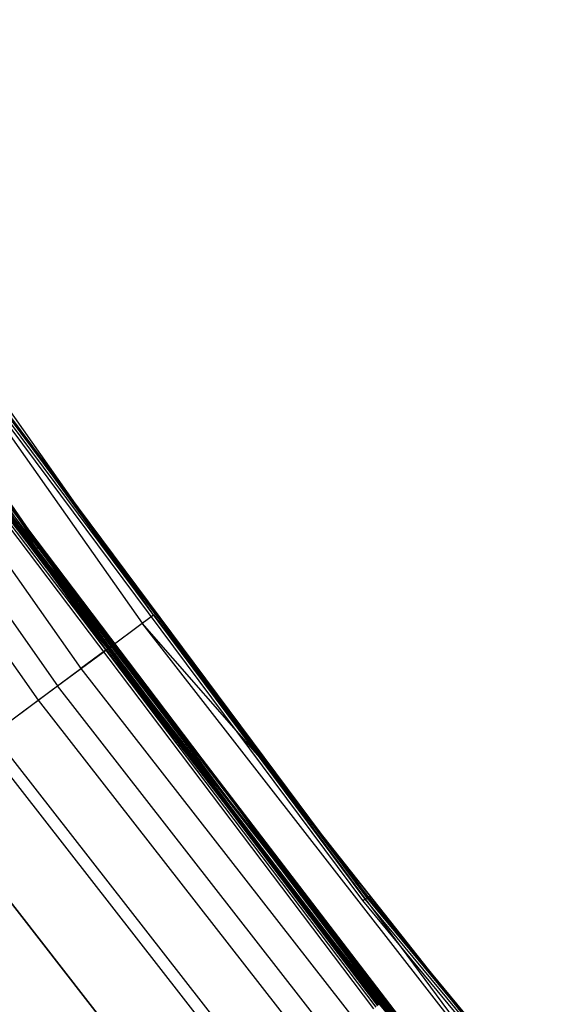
# Model space of a CAD drawing. Extents: x -390 to 397, y -401 to 400.
# Tile 96 of 192: x -303 to -288, y -234 to -205. Entities that reach past the tile are written whole.
import ezdxf

# ---------------------------------------------------------------- set-up
doc = ezdxf.new("R2010")
doc.units = 0
doc.header["$LTSCALE"] = 25.4
doc.layers.get('0').update_dxf_attribs({"linetype": 'CONTINUOUS'})

# ---------------------------------------------------------------- blocks, each defined once
blk = doc.blocks.new('FOURTY_ROUND_VII_ZWIS_STL')
at = {"color": 0}
for p, q in [((-303.023, -220.192, -895.5), (-313.678, -204.732, -895.5)), ((-303.023, -220.192, -895.5), (-313.678, -204.732, -895.5)), ((-313.614, -204.69, -895.515), (-302.961, -220.147, -895.515)), ((-313.614, -204.69, -895.515), (-302.961, -220.147, -895.515)), ((-313.559, -204.655, -895.559), (-302.909, -220.109, -895.559)), ((-313.559, -204.655, -895.559), (-302.909, -220.109, -895.559)), ((-313.523, -204.631, -895.623), (-302.909, -220.109, -895.559)), ((-313.523, -204.631, -895.623), (-302.909, -220.109, -895.559)), ((-313.523, -204.631, -895.623), (-302.873, -220.083, -895.624)), ((-313.523, -204.631, -895.623), (-302.873, -220.083, -895.624)), ((-312.678, -205.892, -895.7), (-302.873, -220.083, -895.624)), ((-312.678, -205.892, -895.7), (-302.873, -220.083, -895.624)), ((-312.678, -205.892, -895.7), (-302.861, -220.074, -895.7)), ((-302.861, -220.074, -895.7), (-312.678, -205.892, -900.3)), ((-302.861, -220.074, -895.7), (-312.678, -205.892, -900.3)), ((-312.678, -205.892, -895.7), (-302.861, -220.074, -895.7)), ((-299.519, -222.092, -927.5), (-310.061, -207.124, -927.5)), ((-299.519, -222.092, -927.5), (-310.061, -207.124, -927.5)), ((-310.407, -207.355, -930.127), (-299.853, -222.34, -930.127)), ((-310.407, -207.355, -930.127), (-299.853, -222.34, -930.127)), ((-300.903, -223.118, -929.25), (-311.493, -208.081, -929.25)), ((-300.903, -223.118, -929.25), (-311.493, -208.081, -929.25)), ((-311.411, -208.026, -932.496), (-300.823, -223.059, -932.496)), ((-311.411, -208.026, -932.496), (-300.823, -223.059, -932.496)), ((-312.267, -208.598, -931.349), (-301.65, -223.672, -931.349)), ((-312.267, -208.598, -931.349), (-301.65, -223.672, -931.349)), ((-312.974, -209.07, -934.377), (-302.334, -224.179, -934.377)), ((-312.974, -209.07, -934.377), (-302.334, -224.179, -934.377)), ((-313.564, -209.465, -933.034), (-302.904, -224.602, -933.034)), ((-313.564, -209.465, -933.034), (-302.904, -224.602, -933.034)), ((-293.366, -230.481, -894), (-304.581, -215.446, -894)), ((-293.366, -230.481, -894), (-304.581, -215.446, -894)), ((-304.518, -215.402, -894.015), (-293.306, -230.434, -894.015)), ((-304.518, -215.402, -894.015), (-293.306, -230.434, -894.015)), ((-304.465, -215.365, -894.059), (-293.255, -230.394, -894.059)), ((-304.465, -215.365, -894.059), (-293.255, -230.394, -894.059)), ((-296.177, -226.529, -894.2), (-304.43, -215.339, -894.123)), ((-304.43, -215.339, -894.123), (-293.22, -230.367, -894.123)), ((-296.177, -226.529, -894.2), (-304.43, -215.339, -894.123)), ((-304.43, -215.339, -894.123), (-293.22, -230.367, -894.123)), ((-296.177, -226.529, -894.2), (-304.417, -215.331, -894.2)), ((-299.519, -222.092, -927.5), (-304.417, -215.331, -894.2)), ((-296.177, -226.529, -894.2), (-304.417, -215.331, -894.2)), ((-299.519, -222.092, -927.5), (-304.417, -215.331, -894.2)), ((-304.273, -218.709, -929.013), (-292.988, -233.608, -929.013)), ((-304.273, -218.709, -929.013), (-292.988, -233.608, -929.013)), ((-304.223, -218.673, -929.051), (-292.94, -233.569, -929.051)), ((-304.223, -218.673, -929.051), (-292.94, -233.569, -929.051)), ((-304.187, -218.647, -929.108), (-292.905, -233.542, -929.108)), ((-304.187, -218.647, -929.108), (-292.905, -233.542, -929.108)), ((-304.17, -218.635, -929.178), (-292.889, -233.528, -929.178)), ((-300.903, -223.118, -929.25), (-304.17, -218.635, -929.178)), ((-300.903, -223.118, -929.25), (-304.17, -218.635, -929.178)), ((-304.17, -218.635, -929.178), (-292.889, -233.528, -929.178)), ((-304.156, -218.625, -902), (-292.875, -233.518, -902)), ((-292.875, -233.518, -927.5), (-304.156, -218.625, -927.5)), ((-292.875, -233.518, -927.5), (-304.156, -218.625, -927.5)), ((-304.156, -218.625, -902), (-292.875, -233.518, -902)), ((-292.875, -233.518, -900.5), (-304.156, -218.625, -900.5)), ((-292.875, -233.518, -900.5), (-304.156, -218.625, -900.5)), ((-304.094, -218.58, -927.485), (-292.815, -233.47, -927.485)), ((-304.094, -218.58, -927.485), (-292.815, -233.47, -927.485)), ((-304.094, -218.58, -902.015), (-292.815, -233.47, -902.015)), ((-304.094, -218.58, -902.015), (-292.815, -233.47, -902.015)), ((-304.094, -218.58, -900.485), (-292.815, -233.47, -900.485)), ((-304.094, -218.58, -900.485), (-292.815, -233.47, -900.485)), ((-304.041, -218.542, -927.441), (-292.765, -233.43, -927.441)), ((-304.041, -218.542, -927.441), (-292.765, -233.43, -927.441)), ((-304.041, -218.542, -902.059), (-292.765, -233.43, -902.059)), ((-304.041, -218.542, -902.059), (-292.765, -233.43, -902.059)), ((-304.041, -218.542, -900.441), (-292.765, -233.43, -900.441)), ((-304.041, -218.542, -900.441), (-292.765, -233.43, -900.441)), ((-297.369, -227.44, -927.3), (-304.006, -218.517, -927.377)), ((-304.006, -218.517, -927.377), (-292.731, -233.402, -927.377)), ((-297.369, -227.44, -927.3), (-304.006, -218.517, -927.377)), ((-304.006, -218.517, -927.377), (-292.731, -233.402, -927.377)), ((-304.006, -218.517, -902.123), (-292.731, -233.402, -902.123)), ((-304.006, -218.517, -902.123), (-292.731, -233.402, -902.123)), ((-304.006, -218.517, -902.123), (-297.369, -227.44, -902.2)), ((-304.006, -218.517, -902.123), (-297.369, -227.44, -902.2)), ((-297.369, -227.44, -900.3), (-304.006, -218.517, -900.377)), ((-304.006, -218.517, -900.377), (-292.731, -233.402, -900.377)), ((-297.369, -227.44, -900.3), (-304.006, -218.517, -900.377)), ((-304.006, -218.517, -900.377), (-292.731, -233.402, -900.377)), ((-297.369, -227.44, -927.3), (-303.994, -218.508, -927.3)), ((-297.369, -227.44, -902.2), (-303.994, -218.508, -902.2)), ((-297.369, -227.44, -927.3), (-303.994, -218.508, -927.3)), ((-297.369, -227.44, -902.2), (-303.994, -218.508, -902.2)), ((-297.369, -227.44, -900.3), (-303.994, -218.508, -900.3)), ((-297.369, -227.44, -895.7), (-303.994, -218.508, -900.3)), ((-297.369, -227.44, -900.3), (-303.994, -218.508, -900.3)), ((-297.369, -227.44, -895.7), (-303.994, -218.508, -900.3)), ((-302.861, -220.074, -895.7), (-303.994, -218.508, -900.3)), ((-302.861, -220.074, -895.7), (-303.994, -218.508, -900.3)), ((-293.044, -233.652, -929), (-304.331, -218.751, -929)), ((-293.044, -233.652, -929), (-304.331, -218.751, -929)), ((-303.023, -220.192, -895.5), (-302.961, -220.147, -895.515)), ((-303.023, -220.192, -895.5), (-302.961, -220.147, -895.515)), ((-302.961, -220.147, -895.515), (-302.909, -220.109, -895.559)), ((-302.961, -220.147, -895.515), (-302.909, -220.109, -895.559)), ((-302.961, -220.147, -895.515), (-291.548, -235.051, -895.515)), ((-302.961, -220.147, -895.515), (-291.548, -235.051, -895.515)), ((-302.909, -220.109, -895.559), (-302.873, -220.083, -895.624)), ((-302.909, -220.109, -895.559), (-302.873, -220.083, -895.624)), ((-302.909, -220.109, -895.559), (-291.497, -235.01, -895.559)), ((-302.909, -220.109, -895.559), (-291.497, -235.01, -895.559)), ((-302.873, -220.083, -895.624), (-302.861, -220.074, -895.7)), ((-302.873, -220.083, -895.624), (-302.861, -220.074, -895.7)), ((-297.369, -227.44, -895.7), (-302.873, -220.083, -895.624)), ((-302.873, -220.083, -895.624), (-291.463, -234.983, -895.624)), ((-302.873, -220.083, -895.624), (-291.463, -234.983, -895.624)), ((-297.369, -227.44, -895.7), (-302.873, -220.083, -895.624)), ((-302.861, -220.074, -895.7), (-297.369, -227.44, -895.7)), ((-302.861, -220.074, -895.7), (-297.369, -227.44, -895.7)), ((-291.607, -235.099, -895.5), (-303.023, -220.192, -895.5)), ((-291.607, -235.099, -895.5), (-303.023, -220.192, -895.5)), ((-299.853, -222.34, -930.127), (-299.519, -222.092, -927.5)), ((-299.853, -222.34, -930.127), (-299.519, -222.092, -927.5)), ((-296.177, -226.529, -927.5), (-299.519, -222.092, -927.5)), ((-299.519, -222.092, -927.5), (-296.177, -226.529, -894.2)), ((-299.519, -222.092, -927.5), (-296.177, -226.529, -894.2)), ((-296.177, -226.529, -927.5), (-299.519, -222.092, -927.5)), ((-300.823, -223.059, -932.496), (-299.853, -222.34, -930.127)), ((-300.823, -223.059, -932.496), (-299.853, -222.34, -930.127)), ((-296.177, -226.529, -927.5), (-299.853, -222.34, -930.127)), ((-296.177, -226.529, -927.5), (-299.853, -222.34, -930.127)), ((-288.577, -236.789, -930.127), (-299.853, -222.34, -930.127)), ((-288.577, -236.789, -930.127), (-299.853, -222.34, -930.127)), ((-302.334, -224.179, -934.377), (-300.823, -223.059, -932.496)), ((-302.334, -224.179, -934.377), (-300.823, -223.059, -932.496)), ((-300.903, -223.118, -929.25), (-301.65, -223.672, -931.349)), ((-300.903, -223.118, -929.25), (-301.65, -223.672, -931.349)), ((-289.587, -237.617, -929.25), (-300.903, -223.118, -929.25)), ((-300.903, -223.118, -929.25), (-292.889, -233.528, -929.178)), ((-300.903, -223.118, -929.25), (-292.889, -233.528, -929.178)), ((-289.587, -237.617, -929.25), (-300.903, -223.118, -929.25)), ((-289.511, -237.555, -932.496), (-300.823, -223.059, -932.496)), ((-289.511, -237.555, -932.496), (-300.823, -223.059, -932.496)), ((-302.904, -224.602, -933.034), (-301.65, -223.672, -931.349)), ((-302.904, -224.602, -933.034), (-301.65, -223.672, -931.349)), ((-301.65, -223.672, -931.349), (-290.307, -238.208, -931.349)), ((-301.65, -223.672, -931.349), (-290.307, -238.208, -931.349)), ((-304.237, -225.591, -935.584), (-302.334, -224.179, -934.377)), ((-304.237, -225.591, -935.584), (-302.334, -224.179, -934.377)), ((-290.964, -238.748, -934.377), (-302.334, -224.179, -934.377)), ((-290.964, -238.748, -934.377), (-302.334, -224.179, -934.377)), ((-304.527, -225.806, -934.123), (-302.904, -224.602, -933.034)), ((-304.527, -225.806, -934.123), (-302.904, -224.602, -933.034)), ((-302.904, -224.602, -933.034), (-291.513, -239.198, -933.034)), ((-302.904, -224.602, -933.034), (-291.513, -239.198, -933.034)), ((-292.796, -240.251, -935.584), (-304.237, -225.591, -935.584)), ((-292.796, -240.251, -935.584), (-304.237, -225.591, -935.584)), ((-304.527, -225.806, -934.123), (-293.075, -240.48, -934.123)), ((-304.527, -225.806, -934.123), (-293.075, -240.48, -934.123)), ((-293.208, -230.358, -894.2), (-296.177, -226.529, -894.2)), ((-296.177, -226.529, -894.2), (-293.22, -230.367, -894.123)), ((-296.177, -226.529, -894.2), (-293.22, -230.367, -894.123)), ((-288.256, -236.525, -927.5), (-296.177, -226.529, -927.5)), ((-296.177, -226.529, -927.5), (-296.177, -226.529, -894.2)), ((-296.177, -226.529, -894.2), (-288.256, -236.525, -927.5)), ((-296.177, -226.529, -927.5), (-296.177, -226.529, -894.2)), ((-293.208, -230.358, -894.2), (-296.177, -226.529, -894.2)), ((-296.177, -226.529, -894.2), (-288.256, -236.525, -927.5)), ((-288.256, -236.525, -927.5), (-296.177, -226.529, -927.5)), ((-288.577, -236.789, -930.127), (-296.177, -226.529, -927.5)), ((-288.577, -236.789, -930.127), (-296.177, -226.529, -927.5)), ((-294.826, -241.917, -936), (-306.347, -227.155, -936)), ((-294.826, -241.917, -936), (-306.347, -227.155, -936)), ((-306.347, -227.155, -934.5), (-294.826, -241.917, -934.5)), ((-306.347, -227.155, -934.5), (-294.826, -241.917, -934.5)), ((-297.369, -227.44, -895.7), (-291.463, -234.983, -895.624)), ((-297.369, -227.44, -895.7), (-291.463, -234.983, -895.624)), ((-297.369, -227.44, -895.7), (-291.452, -234.973, -895.7)), ((-292.719, -233.393, -927.3), (-297.369, -227.44, -927.3)), ((-297.369, -227.44, -927.3), (-292.731, -233.402, -927.377)), ((-297.369, -227.44, -927.3), (-292.731, -233.402, -927.377)), ((-292.719, -233.393, -902.2), (-297.369, -227.44, -902.2)), ((-297.369, -227.44, -902.2), (-297.369, -227.44, -927.3)), ((-292.719, -233.393, -927.3), (-297.369, -227.44, -927.3)), ((-297.369, -227.44, -902.2), (-297.369, -227.44, -927.3)), ((-292.719, -233.393, -902.2), (-297.369, -227.44, -902.2)), ((-292.731, -233.402, -902.123), (-297.369, -227.44, -902.2)), ((-292.731, -233.402, -902.123), (-297.369, -227.44, -902.2)), ((-292.719, -233.393, -900.3), (-297.369, -227.44, -900.3)), ((-297.369, -227.44, -900.3), (-292.731, -233.402, -900.377)), ((-297.369, -227.44, -900.3), (-292.731, -233.402, -900.377)), ((-291.452, -234.973, -895.7), (-297.369, -227.44, -900.3)), ((-292.719, -233.393, -900.3), (-297.369, -227.44, -900.3)), ((-291.452, -234.973, -895.7), (-297.369, -227.44, -900.3)), ((-297.369, -227.44, -895.7), (-291.452, -234.973, -895.7)), ((-297.369, -227.44, -895.7), (-297.369, -227.44, -900.3)), ((-297.369, -227.44, -895.7), (-297.369, -227.44, -900.3)), ((-293.366, -230.481, -894), (-293.306, -230.434, -894.015)), ((-293.366, -230.481, -894), (-293.306, -230.434, -894.015)), ((-281.409, -244.934, -894), (-293.366, -230.481, -894)), ((-281.409, -244.934, -894), (-293.366, -230.481, -894)), ((-293.306, -230.434, -894.015), (-293.255, -230.394, -894.059)), ((-293.306, -230.434, -894.015), (-293.255, -230.394, -894.059)), ((-293.306, -230.434, -894.015), (-281.352, -244.884, -894.015)), ((-293.306, -230.434, -894.015), (-281.352, -244.884, -894.015)), ((-293.255, -230.394, -894.059), (-293.22, -230.367, -894.123)), ((-293.255, -230.394, -894.059), (-293.22, -230.367, -894.123)), ((-293.255, -230.394, -894.059), (-281.303, -244.841, -894.059)), ((-293.255, -230.394, -894.059), (-281.303, -244.841, -894.059)), ((-293.208, -230.358, -894.2), (-293.22, -230.367, -894.123)), ((-293.208, -230.358, -894.2), (-293.22, -230.367, -894.123)), ((-293.22, -230.367, -894.123), (-281.27, -244.813, -894.123)), ((-293.22, -230.367, -894.123), (-281.27, -244.813, -894.123)), ((-281.259, -244.803, -894.2), (-293.208, -230.358, -894.2)), ((-293.208, -230.358, -894.2), (-288.256, -236.525, -927.5)), ((-293.208, -230.358, -894.2), (-288.256, -236.525, -927.5)), ((-281.259, -244.803, -894.2), (-293.208, -230.358, -894.2)), ((-292.815, -233.47, -927.485), (-292.765, -233.43, -927.441)), ((-292.815, -233.47, -927.485), (-292.765, -233.43, -927.441)), ((-292.815, -233.47, -902.015), (-292.765, -233.43, -902.059)), ((-292.815, -233.47, -902.015), (-292.765, -233.43, -902.059)), ((-292.815, -233.47, -900.485), (-292.765, -233.43, -900.441)), ((-292.815, -233.47, -900.485), (-292.765, -233.43, -900.441)), ((-292.765, -233.43, -927.441), (-292.731, -233.402, -927.377)), ((-292.765, -233.43, -927.441), (-292.731, -233.402, -927.377)), ((-292.765, -233.43, -902.059), (-292.731, -233.402, -902.123)), ((-292.765, -233.43, -902.059), (-292.731, -233.402, -902.123)), ((-292.765, -233.43, -900.441), (-292.731, -233.402, -900.377)), ((-292.765, -233.43, -900.441), (-292.731, -233.402, -900.377)), ((-292.765, -233.43, -927.441), (-280.76, -247.736, -927.441)), ((-292.765, -233.43, -927.441), (-280.76, -247.736, -927.441)), ((-292.765, -233.43, -902.059), (-280.76, -247.736, -902.059)), ((-292.765, -233.43, -902.059), (-280.76, -247.736, -902.059)), ((-292.765, -233.43, -900.441), (-280.76, -247.736, -900.441)), ((-292.765, -233.43, -900.441), (-280.76, -247.736, -900.441)), ((-292.719, -233.393, -927.3), (-292.731, -233.402, -927.377)), ((-292.719, -233.393, -927.3), (-292.731, -233.402, -927.377)), ((-292.719, -233.393, -902.2), (-292.731, -233.402, -902.123)), ((-292.719, -233.393, -902.2), (-292.731, -233.402, -902.123)), ((-292.719, -233.393, -900.3), (-292.731, -233.402, -900.377)), ((-292.719, -233.393, -900.3), (-292.731, -233.402, -900.377)), ((-292.731, -233.402, -927.377), (-280.727, -247.707, -927.377)), ((-292.731, -233.402, -927.377), (-280.727, -247.707, -927.377)), ((-280.727, -247.707, -902.123), (-292.731, -233.402, -902.123)), ((-280.727, -247.707, -902.123), (-292.731, -233.402, -902.123)), ((-292.731, -233.402, -900.377), (-280.727, -247.707, -900.377)), ((-292.731, -233.402, -900.377), (-280.727, -247.707, -900.377)), ((-280.716, -247.697, -927.3), (-292.719, -233.393, -927.3)), ((-280.716, -247.697, -902.2), (-292.719, -233.393, -902.2)), ((-292.719, -233.393, -902.2), (-292.719, -233.393, -927.3)), ((-280.716, -247.697, -927.3), (-292.719, -233.393, -927.3)), ((-292.719, -233.393, -902.2), (-292.719, -233.393, -927.3)), ((-280.716, -247.697, -902.2), (-292.719, -233.393, -902.2)), ((-280.716, -247.697, -900.3), (-292.719, -233.393, -900.3)), ((-291.452, -234.973, -895.7), (-292.719, -233.393, -900.3)), ((-280.716, -247.697, -900.3), (-292.719, -233.393, -900.3)), ((-291.452, -234.973, -895.7), (-292.719, -233.393, -900.3)), ((-292.815, -233.47, -927.485), (-292.875, -233.518, -927.5)), ((-292.815, -233.47, -927.485), (-292.875, -233.518, -927.5)), ((-292.875, -233.518, -902), (-292.815, -233.47, -902.015)), ((-292.875, -233.518, -902), (-292.815, -233.47, -902.015)), ((-292.875, -233.518, -900.5), (-292.815, -233.47, -900.485)), ((-292.875, -233.518, -900.5), (-292.815, -233.47, -900.485)), ((-292.875, -233.518, -902), (-280.866, -247.83, -902)), ((-280.866, -247.83, -927.5), (-292.875, -233.518, -927.5)), ((-280.866, -247.83, -927.5), (-292.875, -233.518, -927.5)), ((-292.875, -233.518, -902), (-280.866, -247.83, -902)), ((-280.866, -247.83, -900.5), (-292.875, -233.518, -900.5)), ((-280.866, -247.83, -900.5), (-292.875, -233.518, -900.5)), ((-292.815, -233.47, -927.485), (-280.809, -247.779, -927.485)), ((-292.815, -233.47, -927.485), (-280.809, -247.779, -927.485)), ((-292.815, -233.47, -902.015), (-280.809, -247.779, -902.015)), ((-292.815, -233.47, -902.015), (-280.809, -247.779, -902.015)), ((-292.815, -233.47, -900.485), (-280.809, -247.779, -900.485)), ((-292.815, -233.47, -900.485), (-280.809, -247.779, -900.485))]:
    blk.add_line(p, q, dxfattribs=at)

msp = doc.modelspace()

# ---------------------------------------------------------------- block references
at = {"color": 250}
msp.add_blockref('FOURTY_ROUND_VII_ZWIS_STL', (0, 0), dxfattribs=at)

doc.saveas('drawing.dxf')
